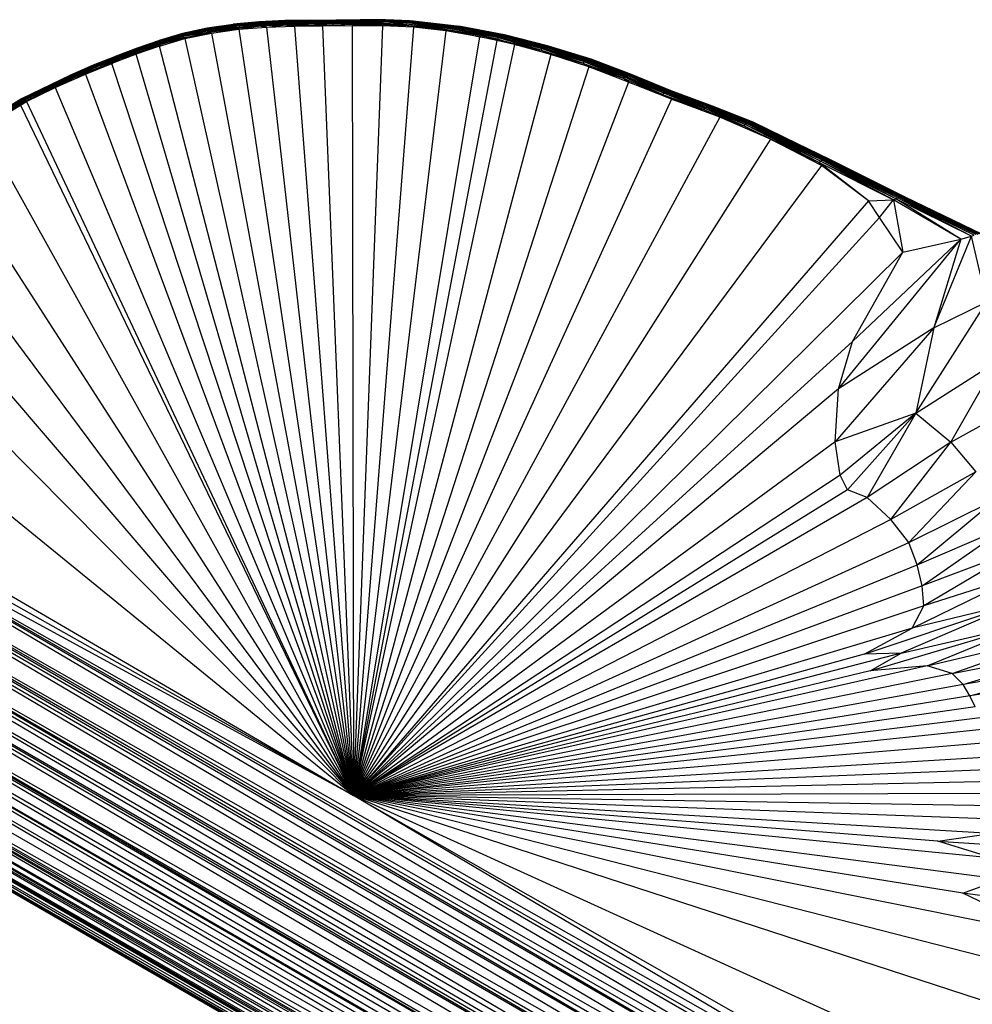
# Paper-space layout '_Isométrica' of a CAD drawing. Header units: millimetres. Extents: x -944 to 849, y -1018 to 47.
# Tile 33 of 35: x 588 to 743, y -391 to -231. Entities that reach past the tile are written whole.
import ezdxf

# ---------------------------------------------------------------- set-up
doc = ezdxf.new("R2010")
doc.units = ezdxf.units.MM

psp = doc.layouts.new('_Isométrica')

# ---------------------------------------------------------------- linework, layer by layer
at = {"color": 7, "linetype": 'Continuous', "lineweight": 25}
for p, q in [((626.64, -231.11), (622.42, -231.52)), ((626.67, -231.04), (622.44, -231.46)), ((626.64, -231.11), (622.44, -231.46)), ((622.47, -231.43), (626.72, -231.02)), ((626.67, -231.04), (622.47, -231.43)), ((626.58, -231.37), (630.7, -231.19)), ((626.6, -231.22), (630.75, -231.03)), ((626.6, -231.22), (626.64, -231.11)), ((630.7, -231.19), (626.6, -231.22)), ((630.8, -230.92), (626.64, -231.11)), ((630.75, -231.03), (626.64, -231.11)), ((626.64, -231.11), (626.67, -231.04)), ((630.86, -230.85), (626.67, -231.04)), ((630.8, -230.92), (626.67, -231.04)), ((626.67, -231.04), (626.72, -231.02)), ((626.72, -231.02), (630.92, -230.82)), ((630.86, -230.85), (626.72, -231.02)), ((630.66, -231.38), (630.7, -231.19)), ((630.7, -231.19), (630.75, -231.03)), ((634.78, -231.16), (630.7, -231.19)), ((634.72, -231.36), (630.7, -231.19)), ((630.75, -231.03), (630.8, -230.92)), ((630.75, -231.03), (634.84, -231.01)), ((634.78, -231.16), (630.75, -231.03)), ((630.8, -230.92), (630.86, -230.85)), ((634.91, -230.89), (630.8, -230.92)), ((634.84, -231.01), (630.8, -230.92)), ((634.99, -230.82), (630.86, -230.85)), ((630.86, -230.85), (630.92, -230.82)), ((634.91, -230.89), (630.86, -230.85)), ((630.92, -230.82), (635.07, -230.79)), ((634.99, -230.82), (630.92, -230.82)), ((634.72, -231.36), (634.78, -231.16)), ((634.78, -231.16), (634.84, -231.01)), ((634.78, -231.16), (638.83, -231.15)), ((638.76, -231.34), (634.78, -231.16)), ((634.84, -231.01), (634.91, -230.89)), ((634.84, -231.01), (638.92, -230.99)), ((638.83, -231.15), (634.84, -231.01)), ((634.91, -230.89), (634.99, -230.82)), ((639.01, -230.88), (634.91, -230.89)), ((638.92, -230.99), (634.91, -230.89)), ((634.99, -230.82), (635.07, -230.79)), ((639.09, -230.81), (634.99, -230.82)), ((639.01, -230.88), (634.99, -230.82)), ((635.07, -230.79), (639.19, -230.77)), ((639.09, -230.81), (635.07, -230.79)), ((638.76, -231.34), (638.83, -231.15)), ((638.83, -231.15), (638.92, -230.99)), ((638.83, -231.15), (642.89, -231.08)), ((642.79, -231.27), (638.83, -231.15)), ((638.92, -230.99), (639.01, -230.88)), ((638.92, -230.99), (642.99, -230.92)), ((642.89, -231.08), (638.92, -230.99)), ((643.09, -230.8), (639.01, -230.88)), ((639.01, -230.88), (639.09, -230.81)), ((642.99, -230.92), (639.01, -230.88)), ((643.19, -230.73), (639.09, -230.81)), ((639.09, -230.81), (639.19, -230.77)), ((643.09, -230.8), (639.09, -230.81)), ((639.19, -230.77), (643.3, -230.7)), ((643.19, -230.73), (639.19, -230.77)), ((642.79, -231.27), (642.89, -231.08)), ((642.89, -231.08), (642.99, -230.92)), ((642.89, -231.08), (646.91, -231.06)), ((646.8, -231.26), (642.89, -231.08)), ((642.99, -230.92), (643.09, -230.8)), ((642.99, -230.92), (647.02, -230.91)), ((646.91, -231.06), (642.99, -230.92)), ((643.09, -230.8), (643.19, -230.73)), ((647.02, -230.91), (643.09, -230.8)), ((647.14, -230.8), (643.09, -230.8)), ((643.19, -230.73), (643.3, -230.7)), ((647.14, -230.8), (643.19, -230.73)), ((647.25, -230.73), (643.19, -230.73)), ((647.25, -230.73), (643.3, -230.7)), ((643.3, -230.7), (647.37, -230.7)), ((646.8, -231.26), (646.91, -231.06)), ((646.91, -231.06), (647.02, -230.91)), ((650.73, -231.41), (646.91, -231.06)), ((650.85, -231.22), (646.91, -231.06)), ((647.02, -230.91), (647.14, -230.8)), ((650.85, -231.22), (647.02, -230.91)), ((650.98, -231.07), (647.02, -230.91)), ((647.14, -230.8), (647.25, -230.73)), ((650.98, -231.07), (647.14, -230.8)), ((647.14, -230.8), (651.11, -230.96)), ((647.25, -230.73), (647.37, -230.7)), ((651.11, -230.96), (647.25, -230.73)), ((651.24, -230.89), (647.25, -230.73)), ((651.24, -230.89), (647.37, -230.7)), ((647.37, -230.7), (651.37, -230.87)), ((650.85, -231.22), (650.98, -231.07)), ((650.98, -231.07), (651.11, -230.96)), ((658.52, -232.08), (650.98, -231.07)), ((650.98, -231.07), (658.67, -231.93)), ((651.11, -230.96), (651.24, -230.89)), ((658.67, -231.93), (651.11, -230.96)), ((651.11, -230.96), (658.83, -231.82)), ((651.24, -230.89), (651.37, -230.87)), ((658.83, -231.82), (651.24, -230.89)), ((658.97, -231.76), (651.24, -230.89)), ((658.97, -231.76), (651.37, -230.87)), ((651.37, -230.87), (659.12, -231.73)), ((614.18, -232.96), (618.24, -232.07)), ((618.23, -232.09), (614.18, -232.96)), ((618.23, -232.09), (614.19, -232.97)), ((618.23, -232.15), (614.19, -232.97)), ((618.23, -232.15), (614.21, -233.02)), ((618.24, -232.25), (614.21, -233.02)), ((614.24, -233.12), (618.24, -232.25)), ((618.26, -232.39), (614.24, -233.12)), ((614.28, -233.26), (618.26, -232.39)), ((618.29, -232.57), (614.28, -233.26)), ((618.29, -232.57), (614.34, -233.43)), ((618.34, -232.79), (614.34, -233.43)), ((614.41, -233.64), (618.34, -232.79)), ((622.44, -231.46), (618.23, -232.09)), ((622.42, -231.52), (618.23, -232.15)), ((622.42, -231.52), (618.23, -232.09)), ((622.4, -231.62), (618.23, -232.15)), ((618.23, -232.09), (618.24, -232.07)), ((618.23, -232.15), (618.23, -232.09)), ((618.24, -232.25), (618.23, -232.15)), ((618.24, -232.07), (622.47, -231.43)), ((622.44, -231.46), (618.24, -232.07)), ((618.24, -232.25), (622.4, -231.62)), ((622.4, -231.77), (618.24, -232.25)), ((618.26, -232.39), (618.24, -232.25)), ((618.26, -232.39), (622.4, -231.77)), ((622.41, -231.96), (618.26, -232.39)), ((618.29, -232.57), (618.26, -232.39)), ((618.29, -232.57), (622.41, -231.96)), ((622.43, -232.18), (618.29, -232.57)), ((618.34, -232.79), (618.29, -232.57)), ((622.43, -232.18), (618.34, -232.79)), ((623.39, -232.26), (618.34, -232.79)), ((618.9, -232.89), (618.34, -232.79)), ((618.9, -232.89), (623.39, -232.26)), ((622.4, -231.62), (626.6, -231.22)), ((622.4, -231.77), (626.58, -231.37)), ((626.58, -231.37), (622.4, -231.62)), ((622.4, -231.62), (622.42, -231.52)), ((626.56, -231.56), (622.4, -231.77)), ((622.4, -231.77), (622.4, -231.62)), ((622.41, -231.96), (622.4, -231.77)), ((622.41, -231.96), (626.56, -231.56)), ((626.56, -231.78), (622.41, -231.96)), ((622.43, -232.18), (622.41, -231.96)), ((626.6, -231.22), (622.42, -231.52)), ((622.42, -231.52), (622.44, -231.46)), ((626.56, -231.78), (622.43, -232.18)), ((623.39, -232.26), (622.43, -232.18)), ((622.44, -231.46), (622.47, -231.43)), ((623.39, -232.26), (626.56, -231.78)), ((623.39, -232.26), (627.9, -231.89)), ((623.39, -232.26), (642.11, -357.21)), ((626.56, -231.56), (626.58, -231.37)), ((626.56, -231.56), (630.66, -231.38)), ((626.56, -231.78), (626.56, -231.56)), ((630.63, -231.6), (626.56, -231.56)), ((630.63, -231.6), (626.56, -231.78)), ((627.9, -231.89), (626.56, -231.78)), ((626.58, -231.37), (626.6, -231.22)), ((630.66, -231.38), (626.58, -231.37)), ((627.9, -231.89), (630.63, -231.6)), ((627.9, -231.89), (632.45, -231.78)), ((627.9, -231.89), (642.11, -357.21)), ((630.63, -231.6), (630.66, -231.38)), ((634.67, -231.58), (630.63, -231.6)), ((632.45, -231.78), (630.63, -231.6)), ((630.66, -231.38), (634.72, -231.36)), ((634.67, -231.58), (630.66, -231.38)), ((632.45, -231.78), (634.67, -231.58)), ((637.05, -231.78), (632.45, -231.78)), ((632.45, -231.78), (642.11, -357.21)), ((634.67, -231.58), (634.72, -231.36)), ((634.67, -231.58), (638.69, -231.57)), ((637.05, -231.78), (634.67, -231.58)), ((638.76, -231.34), (634.72, -231.36)), ((638.69, -231.57), (634.72, -231.36)), ((638.69, -231.57), (637.05, -231.78)), ((641.85, -231.71), (637.05, -231.78)), ((637.05, -231.78), (642.11, -357.21)), ((638.69, -231.57), (638.76, -231.34)), ((642.71, -231.49), (638.69, -231.57)), ((638.69, -231.57), (641.85, -231.71)), ((638.76, -231.34), (642.79, -231.27)), ((642.71, -231.49), (638.76, -231.34)), ((642.71, -231.49), (641.85, -231.71)), ((646.8, -231.68), (641.85, -231.71)), ((641.85, -231.71), (642.11, -357.21)), ((646.8, -231.68), (642.11, -357.21)), ((651.9, -231.94), (642.11, -357.21)), ((657.17, -232.54), (642.11, -357.21)), ((642.79, -231.27), (642.71, -231.49)), ((646.69, -231.48), (642.71, -231.49)), ((646.8, -231.68), (642.71, -231.49)), ((642.79, -231.27), (646.8, -231.26)), ((646.69, -231.48), (642.79, -231.27)), ((646.8, -231.26), (646.69, -231.48)), ((646.69, -231.48), (646.8, -231.68)), ((650.61, -231.64), (646.69, -231.48)), ((650.61, -231.64), (646.8, -231.26)), ((646.8, -231.26), (650.73, -231.41)), ((650.61, -231.64), (646.8, -231.68)), ((651.9, -231.94), (646.8, -231.68)), ((650.73, -231.41), (650.61, -231.64)), ((651.9, -231.94), (650.61, -231.64)), ((658.23, -232.48), (650.61, -231.64)), ((650.73, -231.41), (650.85, -231.22)), ((658.23, -232.48), (650.73, -231.41)), ((658.37, -232.26), (650.73, -231.41)), ((658.37, -232.26), (650.85, -231.22)), ((658.52, -232.08), (650.85, -231.22)), ((657.17, -232.54), (651.9, -231.94)), ((658.23, -232.48), (651.9, -231.94)), ((657.17, -232.54), (658.23, -232.48)), ((662.63, -233.47), (657.17, -232.54)), ((658.23, -232.48), (658.37, -232.26)), ((665.58, -233.88), (658.23, -232.48)), ((658.23, -232.48), (662.63, -233.47)), ((658.37, -232.26), (658.52, -232.08)), ((665.58, -233.88), (658.37, -232.26)), ((665.74, -233.66), (658.37, -232.26)), ((658.52, -232.08), (658.67, -231.93)), ((665.74, -233.66), (658.52, -232.08)), ((658.52, -232.08), (665.91, -233.48)), ((658.67, -231.93), (658.83, -231.82)), ((665.91, -233.48), (658.67, -231.93)), ((658.67, -231.93), (666.08, -233.33)), ((658.83, -231.82), (658.97, -231.76)), ((666.08, -233.33), (658.83, -231.82)), ((658.83, -231.82), (666.25, -233.23)), ((658.97, -231.76), (659.12, -231.73)), ((666.25, -233.23), (658.97, -231.76)), ((666.41, -233.17), (658.97, -231.76)), ((666.41, -233.17), (659.12, -231.73)), ((659.12, -231.73), (666.57, -233.15)), ((659.12, -231.73), (659.26, -231.76)), ((666.57, -233.15), (659.26, -231.76)), ((666.73, -233.18), (659.26, -231.76)), ((606.77, -235.34), (610.39, -234.07)), ((610.41, -234.08), (606.77, -235.34)), ((610.41, -234.08), (606.8, -235.33)), ((610.45, -234.12), (606.8, -235.33)), ((610.45, -234.12), (606.85, -235.37)), ((610.5, -234.21), (606.85, -235.37)), ((606.92, -235.45), (610.5, -234.21)), ((610.56, -234.33), (606.92, -235.45)), ((607, -235.56), (610.56, -234.33)), ((610.39, -234.07), (614.18, -232.96)), ((614.19, -232.97), (610.39, -234.07)), ((610.41, -234.08), (610.39, -234.07)), ((614.19, -232.97), (610.41, -234.08)), ((614.21, -233.02), (610.41, -234.08)), ((610.41, -235), (614.58, -233.79)), ((610.45, -234.12), (610.41, -234.08)), ((614.21, -233.02), (610.45, -234.12)), ((614.24, -233.12), (610.45, -234.12)), ((610.5, -234.21), (610.45, -234.12)), ((610.5, -234.21), (614.24, -233.12)), ((614.28, -233.26), (610.5, -234.21)), ((610.56, -234.33), (610.5, -234.21)), ((610.56, -234.33), (614.28, -233.26)), ((614.34, -233.43), (610.56, -234.33)), ((610.64, -234.5), (610.56, -234.33)), ((614.34, -233.43), (610.64, -234.5)), ((614.41, -233.64), (610.64, -234.5)), ((610.73, -234.7), (614.41, -233.64)), ((614.58, -233.79), (610.73, -234.7)), ((614.19, -232.97), (614.18, -232.96)), ((614.21, -233.02), (614.19, -232.97)), ((614.24, -233.12), (614.21, -233.02)), ((614.28, -233.26), (614.24, -233.12)), ((614.28, -233.26), (614.34, -233.43)), ((614.41, -233.64), (614.34, -233.43)), ((618.9, -232.89), (614.41, -233.64)), ((614.58, -233.79), (614.41, -233.64)), ((614.58, -233.79), (618.9, -232.89)), ((614.58, -233.79), (642.11, -357.21)), ((618.9, -232.89), (642.11, -357.21)), ((662.63, -233.47), (642.11, -357.21)), ((665.45, -234.07), (642.11, -357.21)), ((665.45, -234.07), (662.63, -233.47)), ((662.63, -233.47), (665.58, -233.88)), ((665.45, -234.07), (665.58, -233.88)), ((668.33, -234.74), (665.45, -234.07)), ((665.58, -233.88), (665.74, -233.66)), ((668.33, -234.74), (665.58, -233.88)), ((665.58, -233.88), (672.68, -235.67)), ((665.74, -233.66), (665.91, -233.48)), ((672.68, -235.67), (665.74, -233.66)), ((672.86, -235.46), (665.74, -233.66)), ((665.91, -233.48), (666.08, -233.33)), ((672.86, -235.46), (665.91, -233.48)), ((665.91, -233.48), (673.04, -235.28)), ((666.08, -233.33), (666.25, -233.23)), ((673.04, -235.28), (666.08, -233.33)), ((666.08, -233.33), (673.23, -235.14)), ((666.25, -233.23), (666.41, -233.17)), ((673.23, -235.14), (666.25, -233.23)), ((666.25, -233.23), (673.41, -235.04)), ((666.41, -233.17), (666.57, -233.15)), ((673.41, -235.04), (666.41, -233.17)), ((673.58, -234.98), (666.41, -233.17)), ((673.58, -234.98), (666.57, -233.15)), ((666.57, -233.15), (673.76, -234.97)), ((666.57, -233.15), (666.73, -233.18)), ((673.76, -234.97), (666.73, -233.18)), ((673.93, -235), (666.73, -233.18)), ((606.8, -235.33), (603.2, -236.7)), ((603.2, -236.7), (606.77, -235.34)), ((606.8, -235.33), (603.25, -236.68)), ((606.85, -235.37), (603.25, -236.68)), ((606.85, -235.37), (603.3, -236.71)), ((606.92, -235.45), (603.3, -236.71)), ((603.39, -236.78), (606.92, -235.45)), ((607, -235.56), (603.39, -236.78)), ((603.48, -236.88), (607, -235.56)), ((607.09, -235.72), (603.48, -236.88)), ((607.09, -235.72), (603.59, -237.03)), ((607.2, -235.91), (603.59, -237.03)), ((603.71, -237.21), (607.2, -235.91)), ((610.41, -235), (606.63, -236.31)), ((606.63, -236.31), (607.2, -235.91)), ((606.8, -235.33), (606.77, -235.34)), ((606.85, -235.37), (606.8, -235.33)), ((606.92, -235.45), (606.85, -235.37)), ((607, -235.56), (606.92, -235.45)), ((610.64, -234.5), (607, -235.56)), ((607.09, -235.72), (607, -235.56)), ((610.64, -234.5), (607.09, -235.72)), ((610.73, -234.7), (607.09, -235.72)), ((607.2, -235.91), (607.09, -235.72)), ((607.2, -235.91), (610.73, -234.7)), ((610.41, -235), (607.2, -235.91)), ((610.41, -235), (610.73, -234.7)), ((642.11, -357.21), (610.41, -235)), ((610.73, -234.7), (610.64, -234.5)), ((668.33, -234.74), (642.11, -357.21)), ((674.27, -236.36), (668.33, -234.74)), ((668.33, -234.74), (672.68, -235.67)), ((672.68, -235.67), (672.86, -235.46)), ((672.68, -235.67), (679.53, -237.8)), ((674.27, -236.36), (672.68, -235.67)), ((672.86, -235.46), (673.04, -235.28)), ((679.53, -237.8), (672.86, -235.46)), ((679.72, -237.59), (672.86, -235.46)), ((673.04, -235.28), (673.23, -235.14)), ((679.72, -237.59), (673.04, -235.28)), ((673.04, -235.28), (679.92, -237.42)), ((673.23, -235.14), (673.41, -235.04)), ((679.92, -237.42), (673.23, -235.14)), ((673.23, -235.14), (680.11, -237.28)), ((673.41, -235.04), (673.58, -234.98)), ((680.11, -237.28), (673.41, -235.04)), ((673.41, -235.04), (680.31, -237.19)), ((673.58, -234.98), (673.76, -234.97)), ((680.31, -237.19), (673.58, -234.98)), ((680.49, -237.13), (673.58, -234.98)), ((680.49, -237.13), (673.76, -234.97)), ((673.76, -234.97), (680.68, -237.12)), ((673.76, -234.97), (673.93, -235)), ((680.68, -237.12), (673.93, -235)), ((680.85, -237.15), (673.93, -235)), ((603.25, -236.68), (599.63, -238.14)), ((603.3, -236.71), (599.63, -238.14)), ((603.3, -236.71), (599.7, -238.16)), ((603.39, -236.78), (599.7, -238.16)), ((599.8, -238.22), (603.39, -236.78)), ((603.48, -236.88), (599.8, -238.22)), ((599.9, -238.32), (603.48, -236.88)), ((603.59, -237.03), (599.9, -238.32)), ((603.59, -237.03), (600.03, -238.45)), ((603.71, -237.21), (600.03, -238.45)), ((600.16, -238.63), (603.71, -237.21)), ((601.34, -237.45), (603.2, -236.7)), ((606.63, -236.31), (602.68, -237.82)), ((602.68, -237.82), (603.71, -237.21)), ((603.25, -236.68), (603.2, -236.7)), ((603.3, -236.71), (603.25, -236.68)), ((603.39, -236.78), (603.3, -236.71)), ((603.48, -236.88), (603.39, -236.78)), ((603.59, -237.03), (603.48, -236.88)), ((603.71, -237.21), (603.59, -237.03)), ((606.63, -236.31), (603.71, -237.21)), ((642.11, -357.21), (606.63, -236.31)), ((674.27, -236.36), (642.11, -357.21)), ((680.49, -238.37), (674.27, -236.36)), ((674.27, -236.36), (679.53, -237.8)), ((679.53, -237.8), (679.72, -237.59)), ((679.72, -237.59), (679.92, -237.42)), ((686.08, -240.26), (679.72, -237.59)), ((686.28, -240.06), (679.72, -237.59)), ((679.92, -237.42), (680.11, -237.28)), ((686.28, -240.06), (679.92, -237.42)), ((679.92, -237.42), (686.49, -239.89)), ((680.11, -237.28), (680.31, -237.19)), ((686.49, -239.89), (680.11, -237.28)), ((680.11, -237.28), (686.69, -239.76)), ((680.31, -237.19), (680.49, -237.13)), ((686.69, -239.76), (680.31, -237.19)), ((680.31, -237.19), (686.9, -239.66)), ((680.49, -237.13), (680.68, -237.12)), ((686.9, -239.66), (680.49, -237.13)), ((687.08, -239.62), (680.49, -237.13)), ((687.08, -239.62), (680.68, -237.12)), ((680.68, -237.12), (687.28, -239.61)), ((680.68, -237.12), (680.85, -237.15)), ((687.28, -239.61), (680.85, -237.15)), ((687.46, -239.64), (680.85, -237.15)), ((599.63, -238.14), (595.9, -239.76)), ((599.7, -238.16), (595.9, -239.76)), ((599.7, -238.16), (595.97, -239.76)), ((599.8, -238.22), (595.97, -239.76)), ((596.08, -239.81), (599.8, -238.22)), ((599.9, -238.32), (596.08, -239.81)), ((596.2, -239.9), (599.9, -238.32)), ((600.03, -238.45), (596.2, -239.9)), ((600.03, -238.45), (596.33, -240.03)), ((600.16, -238.63), (596.33, -240.03)), ((596.48, -240.19), (600.16, -238.63)), ((598.35, -239.59), (602.68, -237.82)), ((598.35, -239.59), (600.16, -238.63)), ((599.7, -238.16), (599.63, -238.14)), ((599.8, -238.22), (599.7, -238.16)), ((599.9, -238.32), (599.8, -238.22)), ((600.03, -238.45), (599.9, -238.32)), ((600.16, -238.63), (600.03, -238.45)), ((602.68, -237.82), (600.16, -238.63)), ((642.11, -357.21), (602.68, -237.82)), ((680.49, -238.37), (642.11, -357.21)), ((680.49, -238.37), (679.53, -237.8)), ((679.53, -237.8), (686.08, -240.26)), ((686.95, -240.86), (680.49, -238.37)), ((680.49, -238.37), (686.08, -240.26)), ((595.97, -239.76), (587.94, -243.58)), ((595.9, -239.76), (587.94, -243.58)), ((595.97, -239.76), (588.03, -243.57)), ((596.08, -239.81), (588.03, -243.57)), ((588.15, -243.59), (596.08, -239.81)), ((596.2, -239.9), (588.15, -243.59)), ((588.29, -243.66), (596.2, -239.9)), ((596.33, -240.03), (588.29, -243.66)), ((596.33, -240.03), (588.45, -243.77)), ((596.48, -240.19), (588.45, -243.77)), ((588.62, -243.92), (596.48, -240.19)), ((593.42, -241.78), (598.35, -239.59)), ((593.42, -241.78), (596.48, -240.19)), ((595.97, -239.76), (595.9, -239.76)), ((596.08, -239.81), (595.97, -239.76)), ((596.2, -239.9), (596.08, -239.81)), ((596.33, -240.03), (596.2, -239.9)), ((596.48, -240.19), (596.33, -240.03)), ((598.35, -239.59), (596.48, -240.19)), ((598.35, -239.59), (642.11, -357.21)), ((686.08, -240.26), (686.28, -240.06)), ((686.95, -240.86), (686.08, -240.26)), ((686.08, -240.26), (692.52, -242.89)), ((686.28, -240.06), (686.49, -239.89)), ((692.52, -242.89), (686.28, -240.06)), ((692.72, -242.69), (686.28, -240.06)), ((686.49, -239.89), (686.69, -239.76)), ((692.72, -242.69), (686.49, -239.89)), ((686.49, -239.89), (692.93, -242.53)), ((686.69, -239.76), (686.9, -239.66)), ((692.93, -242.53), (686.69, -239.76)), ((686.69, -239.76), (693.14, -242.4)), ((686.9, -239.66), (687.08, -239.62)), ((693.14, -242.4), (686.9, -239.66)), ((686.9, -239.66), (693.35, -242.31)), ((687.08, -239.62), (687.28, -239.61)), ((693.35, -242.31), (687.08, -239.62)), ((693.54, -242.27), (687.08, -239.62)), ((693.54, -242.27), (687.28, -239.61)), ((687.28, -239.61), (693.74, -242.26)), ((687.28, -239.61), (687.46, -239.64)), ((693.74, -242.26), (687.46, -239.64)), ((693.93, -242.3), (687.46, -239.64)), ((593.42, -241.78), (588.62, -243.92)), ((588.76, -244.06), (593.42, -241.78)), ((593.42, -241.78), (642.11, -357.21)), ((686.95, -240.86), (642.11, -357.21)), ((693.96, -243.67), (686.95, -240.86)), ((686.95, -240.86), (692.52, -242.89)), ((692.93, -242.53), (693.14, -242.4)), ((693.14, -242.4), (693.35, -242.31)), ((699.65, -245), (693.14, -242.4)), ((699.87, -244.88), (693.14, -242.4)), ((693.35, -242.31), (693.54, -242.27)), ((699.87, -244.88), (693.35, -242.31)), ((693.35, -242.31), (700.09, -244.79)), ((693.54, -242.27), (693.74, -242.26)), ((700.09, -244.79), (693.54, -242.27)), ((700.29, -244.75), (693.54, -242.27)), ((700.29, -244.75), (693.74, -242.26)), ((693.74, -242.26), (700.49, -244.74)), ((693.74, -242.26), (693.93, -242.3)), ((700.49, -244.74), (693.93, -242.3)), ((700.68, -244.78), (693.93, -242.3)), ((588.03, -243.57), (579.96, -248.53)), ((587.94, -243.58), (579.96, -248.53)), ((588.03, -243.57), (580.07, -248.5)), ((588.15, -243.59), (580.07, -248.5)), ((580.21, -248.51), (588.15, -243.59)), ((588.29, -243.66), (580.21, -248.51)), ((580.37, -248.56), (588.29, -243.66)), ((588.45, -243.77), (580.37, -248.56)), ((588.45, -243.77), (580.55, -248.65)), ((588.62, -243.92), (580.55, -248.65)), ((588.62, -243.92), (580.75, -248.79)), ((587.73, -244.61), (588.62, -243.92)), ((588.03, -243.57), (587.94, -243.58)), ((588.15, -243.59), (588.03, -243.57)), ((588.29, -243.66), (588.15, -243.59)), ((588.45, -243.77), (588.29, -243.66)), ((588.62, -243.92), (588.45, -243.77)), ((588.76, -244.06), (588.62, -243.92)), ((693.96, -243.67), (642.11, -357.21)), ((692.52, -242.89), (692.72, -242.69)), ((692.52, -242.89), (699.21, -245.36)), ((693.96, -243.67), (692.52, -242.89)), ((692.72, -242.69), (692.93, -242.53)), ((699.21, -245.36), (692.72, -242.69)), ((699.43, -245.17), (692.72, -242.69)), ((699.43, -245.17), (692.93, -242.53)), ((692.93, -242.53), (699.65, -245)), ((701.86, -246.62), (693.96, -243.67)), ((693.96, -243.67), (699.21, -245.36)), ((580.75, -248.79), (587.73, -244.61)), ((581.53, -248.46), (587.73, -244.61)), ((587.73, -244.61), (588.76, -244.06)), ((587.73, -244.61), (642.11, -357.21)), ((588.76, -244.06), (642.11, -357.21)), ((699.21, -245.36), (699.43, -245.17)), ((699.21, -245.36), (705.76, -248)), ((701.86, -246.62), (699.21, -245.36)), ((699.43, -245.17), (699.65, -245)), ((705.76, -248), (699.43, -245.17)), ((705.99, -247.8), (699.43, -245.17)), ((699.65, -245), (699.87, -244.88)), ((705.99, -247.8), (699.65, -245)), ((706.22, -247.64), (699.65, -245)), ((699.87, -244.88), (700.09, -244.79)), ((706.22, -247.64), (699.87, -244.88)), ((699.87, -244.88), (706.44, -247.51)), ((700.09, -244.79), (700.29, -244.75)), ((706.44, -247.51), (700.09, -244.79)), ((700.09, -244.79), (706.67, -247.43)), ((700.29, -244.75), (700.49, -244.74)), ((706.67, -247.43), (700.29, -244.75)), ((706.87, -247.39), (700.29, -244.75)), ((706.87, -247.39), (700.49, -244.74)), ((700.49, -244.74), (707.08, -247.38)), ((700.49, -244.74), (700.68, -244.78)), ((707.08, -247.38), (700.68, -244.78)), ((707.28, -247.42), (700.68, -244.78)), ((701.86, -246.62), (642.11, -357.21)), ((710.12, -250.2), (701.86, -246.62)), ((701.86, -246.62), (705.76, -248)), ((581.53, -248.46), (642.11, -357.21)), ((705.76, -248), (705.99, -247.8)), ((705.76, -248), (718.07, -253.96)), ((710.12, -250.2), (705.76, -248)), ((705.99, -247.8), (706.22, -247.64)), ((718.07, -253.96), (705.99, -247.8)), ((718.3, -253.77), (705.99, -247.8)), ((706.22, -247.64), (706.44, -247.51)), ((718.3, -253.77), (706.22, -247.64)), ((718.54, -253.61), (706.22, -247.64)), ((706.44, -247.51), (706.67, -247.43)), ((718.54, -253.61), (706.44, -247.51)), ((706.44, -247.51), (718.78, -253.49)), ((706.67, -247.43), (706.87, -247.39)), ((718.78, -253.49), (706.67, -247.43)), ((706.67, -247.43), (719.01, -253.41)), ((706.87, -247.39), (707.08, -247.38)), ((719.01, -253.41), (706.87, -247.39)), ((719.23, -253.37), (706.87, -247.39)), ((719.23, -253.37), (707.08, -247.38)), ((707.08, -247.38), (719.44, -253.37)), ((707.08, -247.38), (707.28, -247.42)), ((719.44, -253.37), (707.28, -247.42)), ((719.65, -253.42), (707.28, -247.42)), ((707.28, -247.42), (707.46, -247.51)), ((719.65, -253.42), (707.46, -247.51)), ((719.83, -253.51), (707.46, -247.51)), ((710.12, -250.2), (642.11, -357.21)), ((718.45, -254.49), (710.12, -250.2)), ((710.12, -250.2), (718.07, -253.96)), ((642.11, -357.21), (575.32, -253.53)), ((718.3, -253.77), (718.54, -253.61)), ((718.54, -253.61), (718.78, -253.49)), ((730.59, -259.91), (718.54, -253.61)), ((730.84, -259.76), (718.54, -253.61)), ((718.78, -253.49), (719.01, -253.41)), ((730.84, -259.76), (718.78, -253.49)), ((731.09, -259.65), (718.78, -253.49)), ((719.01, -253.41), (719.23, -253.37)), ((731.09, -259.65), (719.01, -253.41)), ((719.01, -253.41), (731.34, -259.57)), ((731.34, -259.57), (719.23, -253.37)), ((731.55, -259.54), (719.23, -253.37)), ((719.23, -253.37), (719.44, -253.37)), ((731.55, -259.54), (719.44, -253.37)), ((719.44, -253.37), (731.78, -259.54)), ((719.44, -253.37), (719.65, -253.42)), ((731.78, -259.54), (719.65, -253.42)), ((731.99, -259.59), (719.65, -253.42)), ((719.65, -253.42), (719.83, -253.51)), ((731.99, -259.59), (719.83, -253.51)), ((732.18, -259.68), (719.83, -253.51)), ((718.45, -254.49), (642.11, -357.21)), ((718.07, -253.96), (718.3, -253.77)), ((726.11, -260.21), (718.07, -253.96)), ((718.07, -253.96), (730.18, -260.08)), ((718.45, -254.49), (718.07, -253.96)), ((730.18, -260.08), (718.3, -253.77)), ((730.59, -259.91), (718.3, -253.77)), ((726.11, -260.21), (718.45, -254.49)), ((642.11, -357.21), (569.18, -259.23)), ((726.11, -260.21), (730.18, -260.08)), ((727.9, -262.95), (730.18, -260.08)), ((730.18, -260.08), (730.59, -259.91)), ((741.18, -266.48), (730.18, -260.08)), ((730.18, -260.08), (731.7, -268.62)), ((730.59, -259.91), (730.84, -259.76)), ((741.18, -266.48), (730.59, -259.91)), ((742.9, -266), (730.59, -259.91)), ((730.84, -259.76), (731.09, -259.65)), ((742.9, -266), (730.84, -259.76)), ((743.37, -265.85), (730.84, -259.76)), ((731.09, -259.65), (731.34, -259.57)), ((743.37, -265.85), (731.09, -259.65)), ((743.67, -265.72), (731.09, -259.65)), ((731.34, -259.57), (731.55, -259.54)), ((743.67, -265.72), (731.34, -259.57)), ((731.34, -259.57), (743.93, -265.65)), ((743.93, -265.65), (731.55, -259.54)), ((744.16, -265.62), (731.55, -259.54)), ((731.55, -259.54), (731.78, -259.54)), ((744.16, -265.62), (731.78, -259.54)), ((731.78, -259.54), (744.39, -265.62)), ((731.78, -259.54), (731.99, -259.59)), ((744.39, -265.62), (731.99, -259.59)), ((744.6, -265.68), (731.99, -259.59)), ((731.99, -259.59), (732.18, -259.68)), ((744.6, -265.68), (732.18, -259.68)), ((726.11, -260.21), (642.11, -357.21)), ((727.9, -262.95), (726.11, -260.21)), ((727.9, -262.95), (642.11, -357.21)), ((731.7, -268.62), (727.9, -262.95)), ((563.01, -265), (642.11, -357.21)), ((721.24, -290.92), (741.18, -266.48)), ((723.52, -283.19), (741.18, -266.48)), ((731.7, -268.62), (741.18, -266.48)), ((736.76, -280.96), (742.9, -266)), ((741.18, -266.48), (736.76, -280.96)), ((741.18, -266.48), (742.9, -266)), ((742.9, -266), (743.37, -265.85)), ((745.41, -276.72), (742.9, -266)), ((731.7, -268.62), (642.11, -357.21)), ((723.52, -283.19), (731.7, -268.62)), ((642.11, -357.21), (556.31, -270.75)), ((733.81, -294.85), (745.41, -276.72)), ((736.76, -280.96), (745.41, -276.72)), ((642.11, -357.21), (546.64, -279.43)), ((736.76, -280.96), (720.7, -299.55)), ((736.76, -280.96), (721.24, -290.92)), ((736.76, -280.96), (733.81, -294.85)), ((642.11, -357.21), (723.52, -283.19)), ((721.24, -290.92), (723.52, -283.19)), ((733.81, -294.85), (747.06, -286.41)), ((739.52, -299.57), (747.06, -286.41)), ((721.24, -290.92), (642.11, -357.21)), ((720.7, -299.55), (721.24, -290.92)), ((531.47, -292.76), (642.11, -357.21)), ((739.52, -299.57), (751.16, -293.15)), ((642.11, -357.21), (529.93, -294.2)), ((733.81, -294.85), (720.7, -299.55)), ((733.81, -294.85), (721.5, -304.99)), ((733.81, -294.85), (722.69, -307.36)), ((733.81, -294.85), (725.88, -308.64)), ((733.81, -294.85), (739.52, -299.57)), ((749.36, -425.52), (528.6, -295.57)), ((750.61, -423.83), (528.6, -295.57)), ((751.49, -421.83), (528.6, -295.57)), ((642.11, -357.21), (528.6, -295.57)), ((750.9, -423.03), (528.6, -295.57)), ((749.36, -425.52), (526.16, -298.46)), ((748.17, -427.57), (526.16, -298.46)), ((748.74, -426.75), (526.16, -298.46)), ((746.99, -429.3), (525.75, -299.01)), ((748.17, -427.57), (525.75, -299.01)), ((720.7, -299.55), (642.11, -357.21)), ((721.5, -304.99), (720.7, -299.55)), ((739.52, -299.57), (725.88, -308.64)), ((729.78, -312.2), (739.52, -299.57)), ((739.52, -299.57), (743.62, -304.42)), ((744.65, -433.13), (523.25, -302.76)), ((745.65, -431.42), (523.25, -302.76)), ((746.99, -429.3), (523.63, -302.13)), ((746.21, -430.51), (523.63, -302.13)), ((745.65, -431.42), (523.63, -302.13)), ((721.5, -304.99), (642.11, -357.21)), ((722.69, -307.36), (721.5, -304.99)), ((743.62, -304.42), (729.78, -312.2)), ((732.71, -315.93), (743.62, -304.42)), ((744.65, -433.13), (521.47, -306.08)), ((743.93, -434.45), (521.47, -306.08)), ((743.59, -435.1), (521.47, -306.08)), ((742.59, -437.16), (521.16, -306.74)), ((743.59, -435.1), (521.16, -306.74)), ((722.69, -307.36), (642.11, -357.21)), ((725.88, -308.64), (722.69, -307.36)), ((742.59, -437.16), (520.25, -308.84)), ((741.94, -438.69), (520.25, -308.84)), ((725.88, -308.64), (642.11, -357.21)), ((729.78, -312.2), (725.88, -308.64)), ((732.71, -315.93), (746.8, -308.95)), ((734.05, -319.6), (746.8, -308.95)), ((740.98, -441.42), (519.43, -310.98)), ((741.67, -439.38), (519.43, -310.98)), ((741.94, -438.69), (519.65, -310.37)), ((741.67, -439.38), (519.65, -310.37)), ((729.78, -312.2), (642.11, -357.21)), ((732.71, -315.93), (729.78, -312.2)), ((734.05, -319.6), (748.99, -313.18)), ((734.87, -323), (748.99, -313.18)), ((740.02, -445.56), (518.05, -315.17)), ((740.38, -443.67), (518.05, -315.17)), ((740.98, -441.42), (518.16, -314.79)), ((740.51, -443.12), (518.16, -314.79)), ((740.38, -443.67), (518.16, -314.79)), ((642.11, -357.21), (732.71, -315.93)), ((734.05, -319.6), (732.71, -315.93)), ((740.02, -445.56), (517.53, -317.21)), ((750.52, -317.16), (734.87, -323)), ((750.52, -317.16), (735.13, -326.3)), ((642.11, -357.21), (734.05, -319.6)), ((733.23, -329.9), (751.33, -321.11)), ((734.87, -323), (734.05, -319.6)), ((751.33, -321.11), (735.13, -326.3)), ((734.87, -323), (642.11, -357.21)), ((735.13, -326.3), (734.87, -323)), ((725.41, -334.15), (750.4, -325.8)), ((750.4, -325.8), (731.44, -334.01)), ((750.4, -325.8), (733.23, -329.9)), ((735.13, -326.3), (642.11, -357.21)), ((733.23, -329.9), (735.13, -326.3)), ((726.38, -336.87), (752.99, -328.99)), ((731.44, -334.01), (752.99, -328.99)), ((735.71, -336.07), (752.99, -328.99)), ((733.19, -453.86), (517.9, -329.83)), ((734.39, -453.93), (517.9, -329.83)), ((731.23, -453.73), (518.13, -330.44)), ((733.16, -453.85), (518.13, -330.44)), ((733.23, -329.9), (642.11, -357.21)), ((725.41, -334.15), (733.23, -329.9)), ((735.71, -336.07), (758.32, -330.72)), ((739.77, -337.33), (758.32, -330.72)), ((729.97, -453.64), (518.92, -332.16)), ((731.12, -453.72), (518.92, -332.16)), ((729.05, -453.58), (519.14, -332.57)), ((729.94, -453.64), (519.14, -332.57)), ((726.87, -453.44), (519.95, -333.8)), ((728.96, -453.58), (519.95, -333.8)), ((739.77, -337.33), (761.63, -332.93)), ((741.58, -339.13), (761.63, -332.93)), ((726.79, -453.43), (520.87, -334.88)), ((726.39, -453.41), (520.87, -334.88)), ((726.37, -453.41), (521.23, -335.21)), ((725.81, -453.37), (521.23, -335.21)), ((731.44, -334.01), (642.11, -357.21)), ((725.41, -334.15), (642.11, -357.21)), ((731.44, -334.01), (725.41, -334.15)), ((726.38, -336.87), (731.44, -334.01)), ((764.38, -335.18), (741.58, -339.13)), ((742.62, -340.96), (764.38, -335.18)), ((725.78, -453.37), (522.56, -336.18)), ((701.9, -425.27), (550.59, -336.59)), ((735.71, -336.07), (642.11, -357.21)), ((726.38, -336.87), (642.11, -357.21)), ((735.71, -336.07), (726.38, -336.87)), ((739.77, -337.33), (735.71, -336.07)), ((739.77, -337.33), (642.11, -357.21)), ((741.58, -339.13), (739.77, -337.33)), ((767, -337.36), (742.62, -340.96)), ((701.58, -425.46), (552.63, -339.61)), ((701.31, -425.61), (552.65, -339.68)), ((701.29, -425.62), (552.7, -339.81)), ((700.03, -426.32), (552.82, -340.16)), ((741.58, -339.13), (642.11, -357.21)), ((742.62, -340.96), (741.58, -339.13)), ((742.62, -340.96), (642.11, -357.21)), ((743.53, -342.73), (742.62, -340.96)), ((699.1, -427.72), (553.12, -342.53)), ((699.82, -426.6), (553.22, -342.28)), ((743.53, -342.73), (642.11, -357.21)), ((699.04, -428.07), (552.78, -344.11)), ((642.11, -357.21), (744.77, -344.46)), ((734.46, -453.94), (548.08, -346.11)), ((700.96, -433.94), (548.56, -346.28)), ((700.59, -433.44), (550.27, -345.9)), ((699.62, -431.76), (550.44, -345.8)), ((699.3, -430.99), (550.54, -345.74)), ((699.24, -430.86), (550.92, -345.52)), ((699.06, -429.96), (551.04, -345.45)), ((551.28, -345.31), (698.96, -428.47)), ((747.56, -346.16), (642.11, -357.21)), ((755.91, -347.77), (642.11, -357.21)), ((749.11, -350.78), (642.11, -357.21)), ((747.67, -352.95), (642.11, -357.21)), ((747.73, -354.93), (642.11, -357.21)), ((748.09, -356.89), (642.11, -357.21)), ((759.48, -410.58), (642.11, -357.21)), ((642.11, -357.21), (753.4, -420.55)), ((756.77, -394.59), (642.11, -357.21)), ((751.49, -421.83), (642.11, -357.21)), ((746.66, -383.94), (642.11, -357.21)), ((755.75, -380), (642.11, -357.21)), ((741.5, -373.15), (642.11, -357.21)), ((746.44, -367.43), (642.11, -357.21)), ((747.65, -370.88), (642.11, -357.21)), ((737.42, -364.65), (642.11, -357.21)), ((748.23, -361.13), (642.11, -357.21)), ((748.4, -358.94), (642.11, -357.21)), ((746.04, -363.39), (642.11, -357.21)), ((737.42, -364.65), (746.04, -363.39)), ((746.44, -367.43), (737.42, -364.65)), ((737.42, -364.65), (779.22, -367.47)), ((741.5, -373.15), (747.65, -370.88)), ((755.75, -380), (741.5, -373.15)), ((780.88, -378.3), (741.5, -373.15))]:
    psp.add_line(p, q, dxfattribs=at)

doc.saveas('drawing.dxf')
